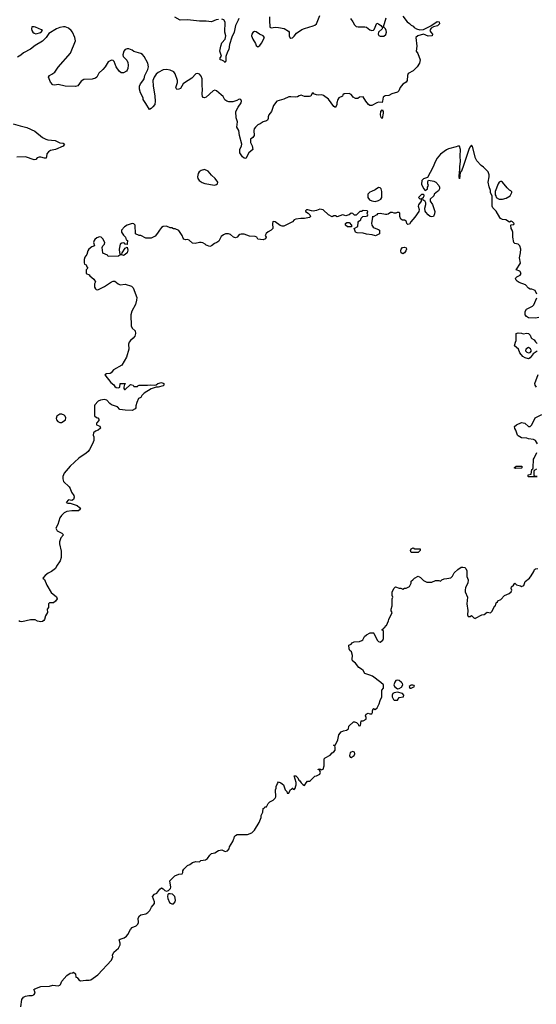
# Model space of a CAD drawing. Header units: inches. Extents: x 2106670 to 2322961, y 36024 to 224899.
# Tile 206 of 256: x 2253384 to 2259381, y 140559 to 151997. Entities that reach past the tile are written whole.
import ezdxf

# ---------------------------------------------------------------- set-up
doc = ezdxf.new("R2010")
doc.units = ezdxf.units.IN
doc.header["$MEASUREMENT"] = 0
doc.layers.add('C2154', color=7, linetype='Continuous')
doc.layers.add('C2155', color=7, linetype='Continuous')

msp = doc.modelspace()

# ---------------------------------------------------------------- linework, layer by layer
at = {"layer": 'C2154', "color": 5, "elevation": 60}
for points in [[(2258233, 150000), (2258196, 149970), (2258191, 149949), (2258150, 149910), (2258150, 149890), (2258175, 149850), (2258204, 149770), (2258200, 149740), (2258188, 149712), (2258170, 149706), (2258150, 149712), (2258126, 149730), (2258099, 149759), (2258092, 149772), (2258087, 149807), (2258097, 149850), (2258097, 149870), (2258090, 149884), (2258070, 149902), (2258054, 149906), (2258050, 149906), (2258044, 149896), (2258045, 149890), (2258013, 149847), (2258010, 149830), (2258021, 149790), (2258016, 149770), (2257970, 149702), (2257925, 149650), (2257910, 149622), (2257890, 149618), (2257878, 149630), (2257875, 149650), (2257870, 149655), (2257850, 149669), (2257829, 149669), (2257810, 149678), (2257795, 149710), (2257798, 149750), (2257790, 149758), (2257764, 149756), (2257752, 149748), (2257730, 149749), (2257710, 149758), (2257690, 149758), (2257662, 149738), (2257646, 149734), (2257630, 149733), (2257570, 149747), (2257538, 149742), (2257530, 149729), (2257486, 149706), (2257474, 149706), (2257478, 149698), (2257466, 149634), (2257470, 149610), (2257486, 149586), (2257497, 149577), (2257550, 149559), (2257559, 149550), (2257562, 149510), (2257516, 149484), (2257477, 149497), (2257410, 149505), (2257370, 149518), (2257302, 149522), (2257284, 149530), (2257274, 149550), (2257268, 149572), (2257310, 149594), (2257315, 149645), (2257322, 149658), (2257346, 149670), (2257347, 149693), (2257368, 149712), (2257407, 149713), (2257422, 149718), (2257426, 149730), (2257418, 149750), (2257426, 149770), (2257416, 149776), (2257370, 149782), (2257350, 149768), (2257333, 149767), (2257290, 149726), (2257270, 149726), (2257250, 149746), (2257230, 149748), (2257210, 149728), (2257193, 149727), (2257170, 149718), (2257147, 149727), (2257130, 149728), (2257070, 149708), (2257050, 149718), (2257030, 149718), (2257010, 149706), (2256970, 149728), (2256906, 149786), (2256870, 149796), (2256830, 149781), (2256790, 149774), (2256770, 149775), (2256730, 149788), (2256713, 149787), (2256702, 149778), (2256702, 149770), (2256731, 149751), (2256752, 149730), (2256758, 149710), (2256750, 149698), (2256690, 149689), (2256649, 149689), (2256590, 149679), (2256572, 149670), (2256550, 149649), (2256450, 149600), (2256430, 149600), (2256407, 149607), (2256350, 149648), (2256327, 149653), (2256322, 149650), (2256318, 149630), (2256321, 149570), (2256305, 149550), (2256268, 149532), (2256247, 149513), (2256232, 149490), (2256245, 149470), (2256238, 149450), (2256210, 149439), (2256149, 149449), (2256135, 149470), (2256117, 149477), (2256050, 149483), (2255990, 149504), (2255956, 149504), (2255940, 149500), (2255925, 149490), (2255910, 149469), (2255890, 149462), (2255866, 149470), (2255830, 149502), (2255808, 149508), (2255772, 149508), (2255750, 149498), (2255723, 149477), (2255697, 149423), (2255673, 149407), (2255644, 149396), (2255610, 149369), (2255590, 149362), (2255550, 149378), (2255538, 149390), (2255510, 149404), (2255490, 149409), (2255470, 149409), (2255422, 149398), (2255390, 149399), (2255350, 149435), (2255330, 149442), (2255310, 149438), (2255290, 149448), (2255280, 149460), (2255269, 149490), (2255230, 149548), (2255190, 149568), (2255170, 149568), (2255150, 149578), (2255130, 149578), (2255090, 149598), (2255050, 149594), (2255030, 149582), (2255005, 149550), (2254985, 149515), (2254958, 149482), (2254910, 149458), (2254850, 149458), (2254790, 149488), (2254769, 149489), (2254729, 149509), (2254726, 149610), (2254710, 149626), (2254690, 149628), (2254630, 149608), (2254602, 149590), (2254566, 149550), (2254567, 149527), (2254590, 149492), (2254614, 149470), (2254618, 149438), (2254634, 149430), (2254633, 149393), (2254630, 149386), (2254610, 149388), (2254602, 149402), (2254586, 149406), (2254570, 149402), (2254552, 149390), (2254539, 149330), (2254542, 149290), (2254550, 149274), (2254570, 149274), (2254575, 149290), (2254610, 149342), (2254630, 149354), (2254639, 149319), (2254630, 149290), (2254610, 149269), (2254590, 149258), (2254570, 149266), (2254550, 149266), (2254530, 149249), (2254410, 149246), (2254402, 149262), (2254350, 149286), (2254349, 149289), (2254341, 149350), (2254349, 149371), (2254369, 149390), (2254374, 149410), (2254349, 149450), (2254330, 149469), (2254310, 149475), (2254278, 149462), (2254255, 149445), (2254247, 149433), (2254241, 149410), (2254252, 149370), (2254223, 149357), (2254188, 149332), (2254175, 149310), (2254165, 149270), (2254141, 149239), (2254131, 149210), (2254132, 149172), (2254138, 149158), (2254154, 149150), (2254164, 149124), (2254174, 149110), (2254154, 149090), (2254154, 149050), (2254190, 149034), (2254200, 149020), (2254243, 148983), (2254262, 148950), (2254252, 148930), (2254252, 148890), (2254262, 148870), (2254270, 148862), (2254290, 148858), (2254370, 148896), (2254449, 148951), (2254470, 148958), (2254490, 148958), (2254528, 148928), (2254550, 148917), (2254610, 148925), (2254682, 148902), (2254703, 148883), (2254744, 148770), (2254741, 148739), (2254728, 148690), (2254684, 148610), (2254675, 148570), (2254679, 148439), (2254690, 148415), (2254723, 148383), (2254730, 148350), (2254719, 148321), (2254701, 148299), (2254670, 148272), (2254655, 148250), (2254648, 148228), (2254651, 148170), (2254625, 148075), (2254570, 147982), (2254471, 147930), (2254445, 147895), (2254433, 147887), (2254390, 147884), (2254371, 147870), (2254442, 147782), (2254477, 147757), (2254490, 147734), (2254504, 147724), (2254530, 147722), (2254546, 147730), (2254550, 147772), (2254614, 147770), (2254602, 147758), (2254592, 147730), (2254593, 147713), (2254602, 147702), (2254610, 147702), (2254670, 147758), (2254702, 147750), (2254710, 147734), (2254750, 147734), (2254755, 147745), (2254770, 147751), (2254869, 147751), (2254903, 147757), (2254950, 147751), (2254970, 147756), (2254989, 147770), (2255030, 147783), (2255056, 147770), (2255058, 147750), (2255050, 147744), (2254990, 147729), (2254967, 147727), (2254910, 147709), (2254830, 147658), (2254802, 147630), (2254791, 147609), (2254765, 147595), (2254742, 147550), (2254732, 147510), (2254732, 147488), (2254724, 147476), (2254690, 147458), (2254610, 147459), (2254546, 147470), (2254518, 147498), (2254450, 147524), (2254430, 147539), (2254397, 147577), (2254370, 147585), (2254323, 147577), (2254296, 147564), (2254257, 147523), (2254251, 147510), (2254254, 147394), (2254275, 147375), (2254291, 147370), (2254306, 147350), (2254284, 147316), (2254274, 147310), (2254274, 147290), (2254315, 147275), (2254323, 147250), (2254296, 147230), (2254263, 147217), (2254242, 147198), (2254236, 147170), (2254243, 147150), (2254244, 147110), (2254230, 147070), (2254195, 147005), (2254178, 146982), (2254157, 146963), (2254070, 146904), (2253970, 146810), (2253901, 146730), (2253886, 146690), (2253884, 146664), (2253894, 146634), (2253959, 146570), (2253971, 146550), (2253985, 146510), (2254011, 146470), (2254016, 146450), (2254010, 146424), (2253990, 146413), (2253950, 146419), (2253923, 146390), (2253942, 146382), (2253970, 146381), (2254050, 146352), (2254077, 146330), (2254091, 146310), (2254068, 146292), (2253990, 146293), (2253930, 146283), (2253901, 146270), (2253870, 146239), (2253851, 146210), (2253826, 146134), (2253802, 146090), (2253820, 146060), (2253872, 146032), (2253894, 146014), (2253862, 145978), (2253847, 145930), (2253847, 145907), (2253865, 145825), (2253867, 145750), (2253855, 145710), (2253811, 145650), (2253798, 145622), (2253754, 145586), (2253714, 145566), (2253680, 145540), (2253654, 145510), (2253670, 145494), (2253699, 145430), (2253750, 145342), (2253813, 145293), (2253818, 145270), (2253799, 145241), (2253776, 145224), (2253730, 145222), (2253718, 145210), (2253718, 145170), (2253702, 145150), (2253705, 145110), (2253685, 145070), (2253673, 145030), (2253663, 145017), (2253650, 145007), (2253630, 145002), (2253590, 145009), (2253565, 145025), (2253510, 145025), (2253410, 145001), (2253386, 145006), (2253373, 145013)], [(2257466, 150000), (2257448, 149992), (2257427, 149970), (2257426, 149930), (2257443, 149903), (2257470, 149891), (2257510, 149885), (2257550, 149896), (2257578, 149910), (2257589, 149930), (2257589, 149990), (2257586, 150000)], [(2259388, 148810), (2259366, 148850), (2259330, 148868), (2259310, 148868), (2259290, 148878), (2259255, 148915), (2259182, 148942), (2259158, 148958), (2259149, 148970), (2259141, 148990), (2259143, 148997), (2259154, 149010), (2259193, 149030), (2259204, 149050), (2259190, 149075), (2259146, 149090), (2259197, 149170), (2259185, 149230), (2259198, 149290), (2259201, 149330), (2259189, 149369), (2259180, 149380), (2259169, 149389), (2259130, 149398), (2259122, 149410), (2259109, 149471), (2259108, 149528), (2259102, 149550), (2259088, 149570), (2259086, 149610), (2259090, 149614), (2259122, 149618), (2259126, 149630), (2259115, 149635), (2259106, 149650), (2259090, 149655), (2259070, 149646), (2259028, 149670), (2258990, 149675), (2258967, 149687), (2258957, 149697), (2258914, 149774), (2258875, 149810), (2258869, 149830), (2258867, 149947), (2258849, 149989), (2258849, 150000)], [(2258905, 150000), (2258904, 149996), (2258902, 149962), (2258912, 149950), (2258914, 149930), (2258950, 149912), (2258990, 149912), (2259030, 149922), (2259078, 149950), (2259098, 149990), (2259096, 149996), (2259094, 150000)], [(2259410, 148539), (2259371, 148529), (2259290, 148533), (2259267, 148547), (2259252, 148570), (2259252, 148608), (2259266, 148634), (2259338, 148670), (2259354, 148686), (2259387, 148767)], [(2259390, 148145), (2259343, 148117), (2259310, 148069), (2259290, 148059), (2259250, 148069), (2259226, 148086), (2259190, 148128), (2259175, 148170), (2259129, 148210), (2259138, 148250), (2259148, 148270), (2259146, 148350), (2259170, 148358), (2259210, 148356), (2259230, 148346), (2259270, 148357), (2259290, 148351), (2259311, 148331), (2259321, 148301), (2259330, 148292), (2259358, 148278), (2259370, 148254), (2259390, 148234)], [(2259382, 147730), (2259368, 147750), (2259364, 147770), (2259404, 147876)], [(2259394, 147070), (2259370, 147108), (2259350, 147122), (2259290, 147129), (2259270, 147135), (2259210, 147139), (2259170, 147162), (2259162, 147170), (2259142, 147230), (2259130, 147248), (2259129, 147270), (2259150, 147291), (2259210, 147316), (2259230, 147315), (2259248, 147308), (2259290, 147272), (2259310, 147272), (2259328, 147290), (2259366, 147370), (2259446, 147410)], [(2259392, 146688), (2259290, 146686), (2259286, 146690), (2259286, 146710), (2259322, 146718), (2259328, 146772), (2259342, 146778), (2259346, 146790), (2259348, 146890), (2259358, 146902), (2259389, 146971)], [(2259385, 146775), (2259358, 146762), (2259354, 146750), (2259354, 146710), (2259358, 146698), (2259390, 146694)], [(2253398, 140530), (2253410, 140615), (2253430, 140642), (2253450, 140654), (2253490, 140663), (2253530, 140661), (2253548, 140670), (2253562, 140690), (2253556, 140716), (2253549, 140730), (2253560, 140740), (2253630, 140766), (2253729, 140771), (2253770, 140783), (2253830, 140775), (2253850, 140781), (2253859, 140790), (2253873, 140827), (2253930, 140896), (2253970, 140922), (2253996, 140924), (2254008, 140932), (2254030, 140914), (2254034, 140874), (2254050, 140872), (2254070, 140842), (2254090, 140831), (2254150, 140841), (2254190, 140838), (2254210, 140845), (2254290, 140901), (2254449, 141071), (2254459, 141090), (2254464, 141110), (2254463, 141130), (2254476, 141164), (2254529, 141210), (2254549, 141250), (2254549, 141270), (2254538, 141310), (2254550, 141318), (2254595, 141330), (2254624, 141350), (2254641, 141370), (2254672, 141428), (2254689, 141450), (2254735, 141470), (2254755, 141490), (2254764, 141510), (2254761, 141559), (2254774, 141586), (2254790, 141597), (2254850, 141611), (2254870, 141625), (2254894, 141650), (2254913, 141687), (2254948, 141732), (2254949, 141750), (2254925, 141810), (2254950, 141839), (2254975, 141850), (2255010, 141898), (2255030, 141911), (2255050, 141902), (2255070, 141882), (2255090, 141872), (2255110, 141882), (2255134, 141906), (2255138, 141922), (2255128, 141992), (2255186, 142050), (2255230, 142072), (2255270, 142074), (2255278, 142090), (2255278, 142110), (2255289, 142130), (2255330, 142171), (2255358, 142182), (2255390, 142205), (2255430, 142218), (2255470, 142214), (2255486, 142230), (2255542, 142238), (2255565, 142255), (2255590, 142292), (2255610, 142312), (2255650, 142318), (2255690, 142345), (2255730, 142352), (2255770, 142336), (2255796, 142344), (2255814, 142366), (2255819, 142390), (2255859, 142450), (2255866, 142474), (2255875, 142490), (2255878, 142510), (2255890, 142522), (2255910, 142532), (2256030, 142531), (2256078, 142550), (2256110, 142582), (2256162, 142670), (2256188, 142730), (2256188, 142752), (2256206, 142790), (2256210, 142834), (2256222, 142838), (2256230, 142854), (2256250, 142854), (2256268, 142892), (2256286, 142910), (2256326, 142930), (2256350, 142954), (2256358, 142970), (2256355, 143050), (2256362, 143070), (2256362, 143090), (2256375, 143125), (2256390, 143142), (2256414, 143134), (2256445, 143110), (2256466, 143050), (2256485, 143030), (2256490, 143014), (2256510, 143014), (2256527, 143053), (2256542, 143058), (2256548, 143072), (2256554, 143070), (2256558, 143058), (2256570, 143054), (2256587, 143073), (2256587, 143087), (2256595, 143110), (2256595, 143135), (2256570, 143214), (2256590, 143214), (2256612, 143190), (2256625, 143165), (2256636, 143156), (2256650, 143132), (2256670, 143112), (2256690, 143102), (2256710, 143134), (2256726, 143150), (2256750, 143152), (2256760, 143160), (2256809, 143211), (2256830, 143212), (2256870, 143234), (2256875, 143255), (2256862, 143282), (2256850, 143286), (2256848, 143292), (2256870, 143294), (2256882, 143282), (2256908, 143292), (2256917, 143330), (2256918, 143410), (2256930, 143422), (2256990, 143452), (2257010, 143482), (2257030, 143492), (2257048, 143510), (2257047, 143547), (2257042, 143562), (2257028, 143570), (2257050, 143574), (2257079, 143630), (2257089, 143690), (2257116, 143724), (2257143, 143737), (2257176, 143744), (2257202, 143758), (2257206, 143790), (2257260, 143840), (2257270, 143842), (2257293, 143833), (2257313, 143813), (2257318, 143798), (2257330, 143794), (2257342, 143798), (2257347, 143853), (2257370, 143854), (2257406, 143870), (2257406, 143890), (2257398, 143910), (2257406, 143930), (2257430, 143942), (2257450, 143934), (2257470, 143934), (2257478, 143950), (2257478, 143970), (2257486, 143990), (2257490, 143994), (2257510, 143982), (2257535, 144005), (2257558, 144050), (2257568, 144090), (2257588, 144132), (2257588, 144210), (2257607, 144233), (2257606, 144270), (2257578, 144298), (2257478, 144370), (2257450, 144384), (2257390, 144402), (2257370, 144435), (2257353, 144453), (2257322, 144470), (2257281, 144521), (2257248, 144550), (2257242, 144570), (2257248, 144610), (2257234, 144654), (2257218, 144670), (2257208, 144690), (2257206, 144730), (2257230, 144742), (2257243, 144757), (2257266, 144770), (2257328, 144772), (2257356, 144784), (2257368, 144792), (2257388, 144830), (2257410, 144852), (2257453, 144873), (2257490, 144874), (2257494, 144870), (2257532, 144790), (2257550, 144772), (2257570, 144765), (2257598, 144790), (2257608, 144810), (2257606, 144890), (2257602, 144902), (2257586, 144910), (2257602, 144918), (2257606, 144930), (2257622, 144938), (2257630, 144954), (2257642, 144958), (2257667, 145013), (2257668, 145030), (2257708, 145110), (2257698, 145130), (2257698, 145150), (2257708, 145190), (2257709, 145270), (2257715, 145290), (2257708, 145310), (2257708, 145350), (2257730, 145394), (2257746, 145410), (2257790, 145394), (2257810, 145394), (2257830, 145382), (2257850, 145392), (2257870, 145392), (2257910, 145414), (2257928, 145450), (2257930, 145474), (2257946, 145490), (2257969, 145511), (2258010, 145531), (2258037, 145517), (2258070, 145482), (2258110, 145462), (2258170, 145462), (2258210, 145482), (2258250, 145482), (2258270, 145474), (2258286, 145490), (2258310, 145502), (2258344, 145504), (2258390, 145514), (2258410, 145534), (2258428, 145570), (2258470, 145611), (2258510, 145638), (2258530, 145638), (2258552, 145632), (2258562, 145622), (2258573, 145593), (2258575, 145530), (2258591, 145490), (2258587, 145450), (2258560, 145400), (2258555, 145370), (2258557, 145350), (2258582, 145290), (2258574, 145210), (2258586, 145134), (2258584, 145084), (2258590, 145066), (2258615, 145065), (2258630, 145074), (2258654, 145050), (2258670, 145042), (2258676, 145044), (2258750, 145082), (2258774, 145086), (2258810, 145114), (2258850, 145106), (2258855, 145110), (2258870, 145125), (2258897, 145183), (2258908, 145190), (2258916, 145224), (2258930, 145234), (2258935, 145245), (2258970, 145262), (2259012, 145308), (2259068, 145330), (2259088, 145350), (2259098, 145370), (2259089, 145390), (2259095, 145410), (2259118, 145430), (2259130, 145452), (2259151, 145431), (2259199, 145419), (2259210, 145412), (2259235, 145425), (2259253, 145470), (2259302, 145510), (2259322, 145538), (2259353, 145587), (2259359, 145610), (2259370, 145619), (2259397, 145623)]]:
    msp.add_lwpolyline(points, dxfattribs=at)
for points in [[(2258070, 149966), (2258050, 149966), (2258014, 149930), (2258030, 149914), (2258050, 149914), (2258070, 149934), (2258078, 149950), (2258078, 149958)], [(2257230, 149589), (2257188, 149590), (2257166, 149610), (2257166, 149630), (2257180, 149640), (2257210, 149642), (2257234, 149610), (2257234, 149590)], [(2257830, 149275), (2257813, 149290), (2257808, 149310), (2257813, 149330), (2257829, 149350), (2257850, 149354), (2257870, 149345), (2257875, 149330), (2257867, 149310), (2257850, 149289)], [(2259290, 148189), (2259261, 148170), (2259256, 148150), (2259270, 148136), (2259290, 148127), (2259310, 148131), (2259324, 148150), (2259315, 148175)], [(2253874, 147414), (2253850, 147413), (2253815, 147390), (2253806, 147366), (2253811, 147350), (2253828, 147328), (2253850, 147317), (2253870, 147319), (2253890, 147328), (2253916, 147350), (2253921, 147370), (2253912, 147390), (2253901, 147401)], [(2259142, 146782), (2259126, 146790), (2259146, 146810), (2259212, 146812), (2259214, 146790), (2259210, 146786)], [(2257930, 145808), (2257922, 145830), (2257929, 145851), (2257950, 145862), (2257970, 145852), (2258031, 145851), (2258032, 145830), (2258010, 145808)], [(2257770, 144325), (2257750, 144319), (2257738, 144302), (2257727, 144270), (2257735, 144250), (2257770, 144223), (2257790, 144227), (2257817, 144243), (2257830, 144270), (2257827, 144287), (2257818, 144298), (2257790, 144319)], [(2257930, 144268), (2257906, 144250), (2257913, 144233), (2257930, 144232), (2257950, 144242), (2257966, 144250), (2257962, 144262), (2257947, 144267)], [(2257770, 144185), (2257730, 144178), (2257716, 144170), (2257706, 144150), (2257706, 144130), (2257722, 144102), (2257732, 144092), (2257770, 144092), (2257790, 144122), (2257838, 144130), (2257842, 144150), (2257828, 144170)], [(2257250, 143497), (2257230, 143489), (2257221, 143479), (2257213, 143450), (2257221, 143430), (2257230, 143425), (2257267, 143450), (2257276, 143470), (2257269, 143490)], [(2255130, 141844), (2255110, 141842), (2255104, 141836), (2255101, 141810), (2255104, 141790), (2255124, 141744), (2255133, 141733), (2255150, 141725), (2255170, 141727), (2255190, 141750), (2255194, 141770), (2255185, 141810), (2255170, 141829), (2255158, 141838)]]:
    msp.add_lwpolyline(points, close=True, dxfattribs=at)
at = {"layer": 'C2155', "color": 5}
for points, elevation in [([(2257830, 152038), (2257882, 151970), (2257910, 151952), (2257930, 151932), (2257950, 151922), (2257964, 151904), (2257991, 151890), (2258030, 151880), (2258070, 151881), (2258156, 151924), (2258230, 151974), (2258254, 151970), (2258256, 151950), (2258235, 151925), (2258187, 151913), (2258161, 151899), (2258152, 151888), (2258147, 151870), (2258155, 151850), (2258175, 151830), (2258172, 151808), (2258127, 151807), (2258070, 151827), (2258006, 151810), (2257983, 151790), (2257996, 151690), (2257985, 151630), (2258005, 151605), (2258031, 151530), (2258024, 151490), (2257997, 151450), (2257970, 151421), (2257950, 151404), (2257892, 151370), (2257886, 151350), (2257882, 151290), (2257872, 151270), (2257830, 151249), (2257801, 151210), (2257785, 151170), (2257770, 151155), (2257704, 151136), (2257670, 151117), (2257626, 151114), (2257604, 151096), (2257597, 151050), (2257590, 151035), (2257550, 151037), (2257530, 151032), (2257470, 150999), (2257461, 150999), (2257450, 150998), (2257433, 151010), (2257401, 151050), (2257370, 151099), (2257330, 151097), (2257310, 151082), (2257283, 151083), (2257255, 151095), (2257248, 151110), (2257230, 151128), (2257210, 151138), (2257150, 151135), (2257137, 151123), (2257130, 151109), (2257090, 151089), (2257079, 151070), (2257066, 151030), (2257066, 151010), (2257050, 150978), (2257030, 150989), (2256970, 151075), (2256910, 151117), (2256890, 151125), (2256850, 151121), (2256830, 151124), (2256796, 151136), (2256790, 151146), (2256778, 151142), (2256762, 151110), (2256750, 151104), (2256690, 151105), (2256650, 151119), (2256630, 151114), (2256610, 151101), (2256590, 151097), (2256530, 151102), (2256510, 151099), (2256450, 151075), (2256368, 151052), (2256330, 150999), (2256306, 150930), (2256276, 150890), (2256270, 150870), (2256270, 150850), (2256260, 150830), (2256250, 150822), (2256210, 150810), (2256175, 150785), (2256150, 150775), (2256120, 150750), (2256105, 150730), (2256101, 150710), (2256105, 150650), (2256091, 150630), (2256065, 150610), (2256062, 150590), (2256064, 150570), (2256082, 150530), (2256090, 150490), (2256043, 150450), (2256010, 150386), (2255990, 150389), (2255970, 150403), (2255938, 150450), (2255940, 150490), (2255958, 150530), (2255961, 150550), (2255937, 150650), (2255929, 150709), (2255904, 150750), (2255912, 150810), (2255897, 150857), (2255893, 150930), (2255920, 150980), (2255955, 151030), (2255959, 151050), (2255952, 151070), (2255930, 151073), (2255904, 151056), (2255857, 151043), (2255810, 151043), (2255789, 151049), (2255766, 151066), (2255745, 151105), (2255722, 151122), (2255670, 151172), (2255650, 151178), (2255630, 151172), (2255550, 151097), (2255530, 151089), (2255513, 151093), (2255506, 151106), (2255502, 151130), (2255506, 151190), (2255502, 151230), (2255503, 151310), (2255490, 151339), (2255470, 151363), (2255450, 151373), (2255430, 151369), (2255382, 151318), (2255296, 151264), (2255281, 151250), (2255250, 151198), (2255230, 151188), (2255210, 151186), (2255198, 151210), (2255214, 151266), (2255214, 151290), (2255189, 151369), (2255175, 151390), (2255132, 151412), (2255090, 151419), (2255050, 151415), (2254990, 151383), (2254970, 151365), (2254945, 151330), (2254928, 151290), (2254933, 151230), (2254953, 151110), (2254956, 151050), (2254951, 151010), (2254930, 150983), (2254910, 150965), (2254890, 150955), (2254850, 151024), (2254817, 151070), (2254816, 151090), (2254786, 151146), (2254776, 151190), (2254776, 151224), (2254785, 151250), (2254815, 151285), (2254828, 151310), (2254838, 151350), (2254870, 151417), (2254878, 151450), (2254871, 151491), (2254830, 151569), (2254810, 151592), (2254790, 151603), (2254710, 151629), (2254690, 151644), (2254650, 151657), (2254630, 151657), (2254610, 151649), (2254591, 151630), (2254581, 151590), (2254587, 151570), (2254626, 151526), (2254639, 151499), (2254643, 151470), (2254639, 151430), (2254630, 151410), (2254622, 151398), (2254590, 151379), (2254560, 151380), (2254537, 151397), (2254502, 151450), (2254481, 151510), (2254470, 151524), (2254450, 151526), (2254410, 151509), (2254377, 151450), (2254350, 151417), (2254304, 151376), (2254280, 151330), (2254263, 151317), (2254227, 151307), (2254130, 151301), (2254096, 151284), (2254058, 151230), (2254030, 151219), (2253910, 151225), (2253830, 151244), (2253790, 151237), (2253770, 151241), (2253743, 151270), (2253719, 151330), (2253729, 151350), (2253757, 151363), (2253790, 151386), (2253830, 151444), (2253973, 151607), (2254030, 151750), (2254025, 151790), (2253997, 151850), (2253983, 151870), (2253950, 151898), (2253912, 151912), (2253892, 151912), (2253850, 151907), (2253810, 151892), (2253724, 151836), (2253690, 151790), (2253650, 151746), (2253565, 151695), (2253510, 151655), (2253429, 151611), (2253396, 151584), (2253357, 151563)], 40), ([(2255690, 152000), (2255665, 151995), (2255610, 151973), (2255550, 151979), (2255470, 151979), (2255330, 151996), (2255245, 151990), (2255185, 152025)], 20), ([(2255927, 152010), (2255922, 151990), (2255891, 151929), (2255872, 151850), (2255846, 151794), (2255819, 151710), (2255810, 151650), (2255795, 151625), (2255778, 151570), (2255777, 151517), (2255770, 151498), (2255755, 151515), (2255730, 151528), (2255710, 151530), (2255710, 151552), (2255728, 151572), (2255709, 151630), (2255718, 151690), (2255730, 151727), (2255768, 151772), (2255776, 151810), (2255767, 151850), (2255769, 151969), (2255755, 151995), (2255730, 152002)], 20), ([(2256285, 152030), (2256282, 151990), (2256288, 151908), (2256302, 151902), (2256350, 151909), (2256390, 151906), (2256453, 151893), (2256504, 151864), (2256513, 151853), (2256511, 151810), (2256518, 151790), (2256530, 151781), (2256550, 151787), (2256570, 151804), (2256599, 151841), (2256658, 151882), (2256690, 151896), (2256790, 151924), (2256810, 151933), (2256830, 151948), (2256870, 152044)], 40), ([(2257225, 152010), (2257253, 151973), (2257270, 151938), (2257290, 151919), (2257314, 151914), (2257390, 151915), (2257410, 151908), (2257450, 151877), (2257470, 151871), (2257490, 151876), (2257497, 151883), (2257530, 151958), (2257550, 151950), (2257576, 151930), (2257590, 151911), (2257608, 151912), (2257640, 152020)], 40), ([(2253310, 150788), (2253390, 150763), (2253466, 150746), (2253561, 150701), (2253648, 150628), (2253687, 150607), (2253710, 150601), (2253794, 150594), (2253850, 150567), (2253890, 150561), (2253903, 150550), (2253890, 150527), (2253801, 150490), (2253743, 150477), (2253717, 150463), (2253700, 150440), (2253696, 150404), (2253690, 150389), (2253670, 150390), (2253630, 150401), (2253610, 150400), (2253588, 150392), (2253570, 150374), (2253550, 150369), (2253450, 150405), (2253350, 150401)], 40), ([(2258849, 150000), (2258848, 150012), (2258834, 150054), (2258821, 150110), (2258835, 150170), (2258835, 150195), (2258822, 150230), (2258770, 150282), (2258742, 150302), (2258690, 150358), (2258674, 150390), (2258642, 150522), (2258630, 150538), (2258610, 150515), (2258599, 150490), (2258530, 150279), (2258510, 150228), (2258498, 150222), (2258490, 150148), (2258484, 150170), (2258490, 150234), (2258495, 150245), (2258492, 150290), (2258502, 150350), (2258496, 150410), (2258502, 150490), (2258490, 150529), (2258470, 150529), (2258450, 150519), (2258363, 150497), (2258337, 150483), (2258267, 150433), (2258230, 150389), (2258210, 150355), (2258180, 150280), (2258118, 150162), (2258070, 150149), (2258051, 150130), (2258048, 150088), (2258070, 150034), (2258090, 150014), (2258118, 150030), (2258118, 150050), (2258128, 150070), (2258122, 150090), (2258122, 150118), (2258130, 150134), (2258190, 150121), (2258214, 150110), (2258250, 150072), (2258258, 150050), (2258258, 150030), (2258245, 150010), (2258233, 150000)], 60), ([(2259094, 150000), (2259086, 150010), (2259070, 150018), (2259043, 150043), (2258990, 150108), (2258976, 150116), (2258964, 150116), (2258950, 150108), (2258938, 150090), (2258905, 150000)], 60), ([(2257586, 150000), (2257579, 150030), (2257570, 150042), (2257550, 150049), (2257510, 150021), (2257466, 150000)], 60)]:
    msp.add_lwpolyline(points, dxfattribs=dict(at, elevation=elevation))
for points, elevation in [([(2253550, 151915), (2253526, 151914), (2253522, 151890), (2253526, 151870), (2253537, 151850), (2253550, 151839), (2253570, 151834), (2253630, 151847), (2253648, 151870), (2253638, 151878), (2253568, 151910)], 40), ([(2257610, 151908), (2257594, 151906), (2257592, 151890), (2257551, 151850), (2257547, 151830), (2257553, 151813), (2257567, 151807), (2257610, 151805), (2257635, 151825), (2257643, 151850), (2257640, 151870), (2257630, 151889)], 40), ([(2256110, 151859), (2256090, 151849), (2256077, 151830), (2256074, 151810), (2256091, 151770), (2256121, 151721), (2256130, 151698), (2256150, 151681), (2256170, 151696), (2256190, 151723), (2256225, 151790), (2256209, 151809), (2256168, 151828), (2256130, 151855)], 40), ([(2257590, 150849), (2257581, 150861), (2257573, 150890), (2257576, 150930), (2257590, 150951), (2257602, 150930), (2257605, 150910)], 40), ([(2255530, 150255), (2255490, 150246), (2255467, 150230), (2255455, 150210), (2255447, 150170), (2255451, 150150), (2255468, 150128), (2255504, 150104), (2255534, 150094), (2255645, 150075), (2255670, 150082), (2255679, 150090), (2255683, 150110), (2255652, 150150), (2255609, 150190), (2255570, 150237)], 60)]:
    msp.add_lwpolyline(points, close=True, dxfattribs=dict(at, elevation=elevation))

doc.saveas('drawing.dxf')
